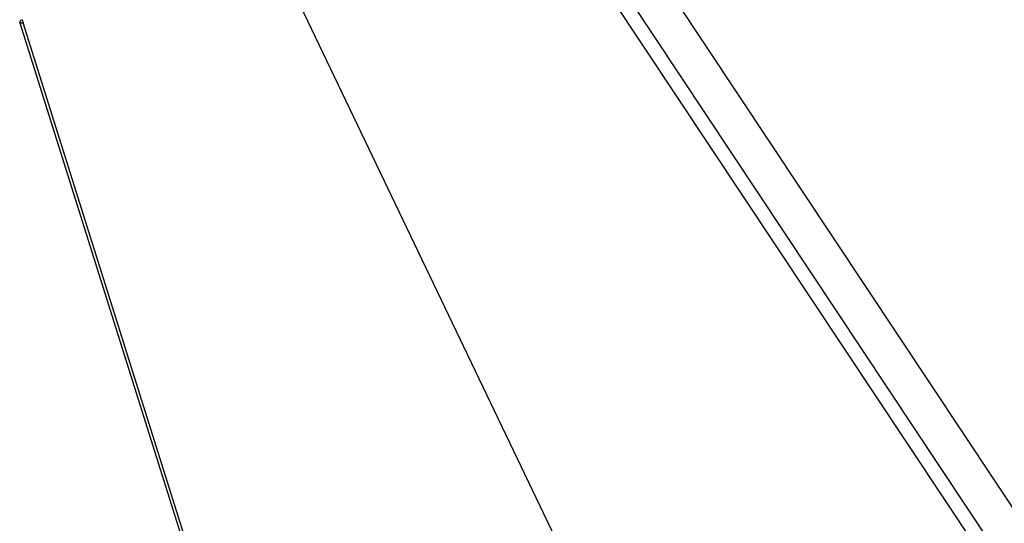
# Model space of a CAD drawing. Header units: inches. Extents: x 0 to 34, y 0 to 22.
# Tile 73 of 164: x 15.478 to 16.949, y 15.955 to 16.707. Entities that reach past the tile are written whole.
import ezdxf

# ---------------------------------------------------------------- set-up
doc = ezdxf.new("R2010")
doc.units = ezdxf.units.IN
doc.header["$LTSCALE"] = 1.87
doc.header["$MEASUREMENT"] = 0
doc.layers.add('3_ALL_AXES', color=7, linetype='CONTINUOUS')
doc.layers.add('7_ALL_FEATURES', color=7, linetype='CONTINUOUS')

msp = doc.modelspace()

# ---------------------------------------------------------------- linework, layer by layer
at = {"layer": '3_ALL_AXES', "color": 7, "linetype": 'Continuous'}
msp.add_line((16.4547, 15.5662), (15.6856, 17.1694), dxfattribs=at)
at = {"layer": '7_ALL_FEATURES', "color": 7, "linetype": 'Continuous'}
for p, q in [((16.4446, 15.5874), (15.6856, 17.1694)), ((17.6513, 14.9404), (16.2705, 17.0183)), ((17.6023, 14.9121), (16.2215, 16.99)), ((18.0664, 14.1753), (16.2038, 16.9782)), ((16.2104, 14.3766), (15.4784, 16.7031)), ((16.2367, 14.3082), (15.4833, 16.7022))]:
    msp.add_line(p, q, dxfattribs=at)
for centre, radius, start, end in [((16.1977, 16.927), 0.7489, 197.111, 197.2895), ((16.1992, 16.9274), 0.7504, 197.2895, 197.4672)]:
    msp.add_arc(centre, radius, start, end, dxfattribs=at)
for points, knots in [([(15.4786, 16.704), (15.4785, 16.7039), (15.4783, 16.7036), (15.4783, 16.7033), (15.4783, 16.7031)], [0, 0, 0, 0, 0.301644, 1, 1, 1, 1]), ([(15.4783, 16.7031), (15.4785, 16.7025), (15.4799, 16.7021), (15.4815, 16.7021), (15.4827, 16.7021), (15.4833, 16.7022)], [0, 0, 0, 0, 0.332039, 0.6257, 1, 1, 1, 1]), ([(15.4818, 16.7066), (15.4811, 16.7062), (15.4799, 16.7054), (15.4789, 16.7045), (15.4786, 16.704)], [0, 0, 0, 0, 0.592044, 1, 1, 1, 1])]:
    msp.add_open_spline(points, degree=3, knots=knots, dxfattribs=at)

doc.saveas('drawing.dxf')
